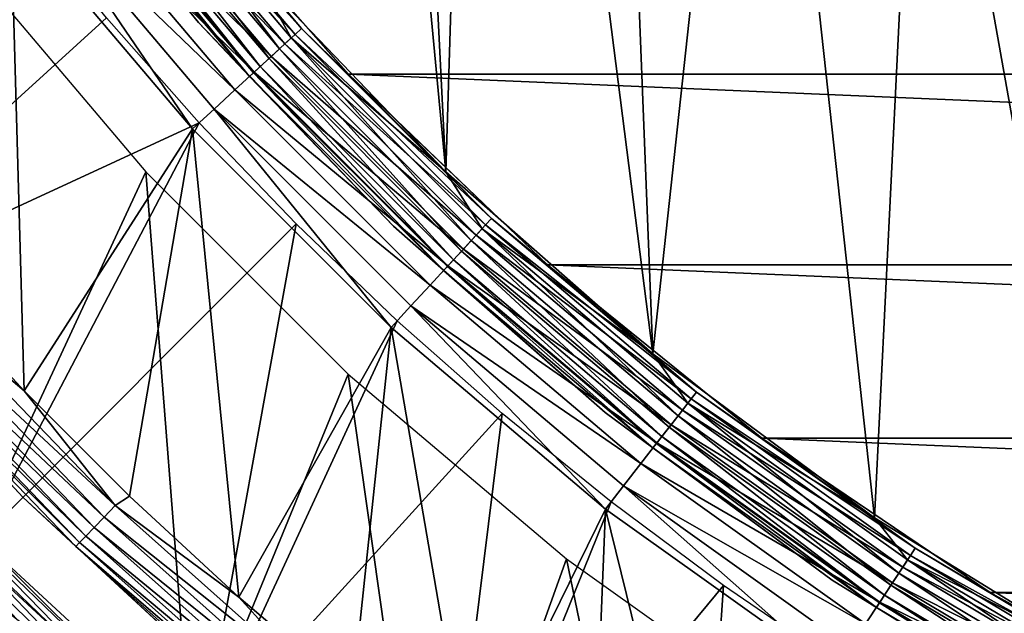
# Model space of a CAD drawing. Header units: millimetres. Extents: x -43.6 to 43.6, y -43.6 to 43.6.
# Tile 60 of 256: x -17.7 to -11.2, y -18.4 to -14.5. Entities that reach past the tile are written whole.
import ezdxf

# ---------------------------------------------------------------- set-up
doc = ezdxf.new("R2010")
doc.units = ezdxf.units.MM
doc.header["$LTSCALE"] = 52.148148
for name, color, linetype in [('1', 7, 'CONTINUOUS'), ('104', 7, 'CONTINUOUS'), ('105', 7, 'CONTINUOUS'), ('11', 7, 'CONTINUOUS'), ('12', 7, 'CONTINUOUS'), ('126', 7, 'CONTINUOUS'), ('127', 7, 'CONTINUOUS'), ('129', 7, 'CONTINUOUS'), ('13', 7, 'CONTINUOUS'), ('131', 7, 'CONTINUOUS'), ('132', 7, 'CONTINUOUS'), ('135', 7, 'CONTINUOUS'), ('136', 7, 'CONTINUOUS'), ('14', 7, 'CONTINUOUS'), ('140', 7, 'CONTINUOUS'), ('143', 7, 'CONTINUOUS'), ('145', 7, 'CONTINUOUS'), ('16', 7, 'CONTINUOUS'), ('18', 7, 'CONTINUOUS'), ('2', 7, 'CONTINUOUS'), ('20', 7, 'CONTINUOUS'), ('22', 7, 'CONTINUOUS'), ('24', 7, 'CONTINUOUS'), ('25', 7, 'CONTINUOUS'), ('27', 7, 'CONTINUOUS'), ('29', 7, 'CONTINUOUS'), ('4', 7, 'CONTINUOUS'), ('6', 7, 'CONTINUOUS')]:
    doc.layers.add(name, color=color, linetype=linetype)

msp = doc.modelspace()

# ---------------------------------------------------------------- linework, layer by layer
at = {"layer": '1', "color": 183, "linetype": 'Continuous', "true_color": 0x8c69cc}
for points in [[(-16.8623, -15.5225, -9.4785), (-18.031, -18.0315, -9.4785), (-18.0866, -14.0769, -9.4785), (-16.8623, -15.5225, -9.4785)], [(-16.5607, -19.3905, -9.4785), (-18.031, -18.0315, -9.4785), (-16.8623, -15.5225, -9.4785), (-16.5607, -19.3905, -9.4785)], [(-15.5229, -16.862, -9.4785), (-16.5607, -19.3905, -9.4785), (-16.8623, -15.5225, -9.4785), (-15.5229, -16.862, -9.4785)], [(-14.9882, -20.6301, -9.4785), (-16.5607, -19.3905, -9.4785), (-15.5229, -16.862, -9.4785), (-14.9882, -20.6301, -9.4785)], [(-14.0774, -18.0862, -9.4785), (-14.9882, -20.6301, -9.4785), (-15.5229, -16.862, -9.4785), (-14.0774, -18.0862, -9.4785)], [(-13.3234, -21.7425, -9.4785), (-14.9882, -20.6301, -9.4785), (-14.0774, -18.0862, -9.4785), (-13.3234, -21.7425, -9.4785)], [(-12.5357, -19.187, -9.4785), (-13.3234, -21.7425, -9.4785), (-14.0774, -18.0862, -9.4785), (-12.5357, -19.187, -9.4785)]]:
    msp.add_3dface(points, dxfattribs=at)
at = {"layer": '104', "linetype": 'Continuous'}
for points in [[(-18.6808, -17.961, -12.9319), (-17.3356, -19.2626, -12.9319), (-18.7081, -17.9962, -13.059), (-18.6808, -17.961, -12.9319)], [(-18.3226, -18.3055, -12.8), (-17.6041, -18.9975, -12.8), (-18.6808, -17.961, -12.9319), (-18.3226, -18.3055, -12.8)], [(-18.6808, -17.961, -12.9319), (-17.6041, -18.9975, -12.8), (-17.3356, -19.2626, -12.9319), (-18.6808, -17.961, -12.9319)], [(-18.7524, -18.053, -13.173), (-17.3978, -19.3619, -13.173), (-18.8115, -18.1285, -13.2683), (-18.7524, -18.053, -13.173)], [(-18.7081, -17.9962, -13.059), (-17.3593, -19.3006, -13.059), (-18.7524, -18.053, -13.173), (-18.7081, -17.9962, -13.059)], [(-18.7524, -18.053, -13.173), (-17.3593, -19.3006, -13.059), (-17.3978, -19.3619, -13.173), (-18.7524, -18.053, -13.173)], [(-18.7081, -17.9962, -13.059), (-17.3356, -19.2626, -12.9319), (-17.3593, -19.3006, -13.059), (-18.7081, -17.9962, -13.059)], [(-18.8115, -18.1285, -13.2683), (-17.449, -19.4434, -13.2683), (-18.8822, -18.219, -13.3401), (-18.8115, -18.1285, -13.2683)], [(-18.8115, -18.1285, -13.2683), (-17.3978, -19.3619, -13.173), (-17.449, -19.4434, -13.2683), (-18.8115, -18.1285, -13.2683)], [(-18.8822, -18.219, -13.3401), (-17.5105, -19.541, -13.3401), (-18.961, -18.32, -13.3847), (-18.8822, -18.219, -13.3401)], [(-18.8822, -18.219, -13.3401), (-17.449, -19.4434, -13.2683), (-17.5105, -19.541, -13.3401), (-18.8822, -18.219, -13.3401)], [(-18.961, -18.32, -13.3847), (-17.579, -19.65, -13.3847), (-19.044, -18.4264, -13.4), (-18.961, -18.32, -13.3847)], [(-18.961, -18.32, -13.3847), (-17.5105, -19.541, -13.3401), (-17.579, -19.65, -13.3847), (-18.961, -18.32, -13.3847)], [(-19.044, -18.4264, -13.4), (-17.651, -19.7649, -13.4), (-19.1269, -18.5329, -13.3851), (-19.044, -18.4264, -13.4)], [(-19.044, -18.4264, -13.4), (-17.579, -19.65, -13.3847), (-17.651, -19.7649, -13.4), (-19.044, -18.4264, -13.4)]]:
    msp.add_3dface(points, dxfattribs=at)
at = {"layer": '105', "linetype": 'Continuous'}
for points in [[(-18.681, -17.9613, -12.6665), (-18.7086, -17.9968, -12.5395), (-17.3357, -19.263, -12.6665), (-18.681, -17.9613, -12.6665)], [(-18.3226, -18.3055, -12.8), (-18.681, -17.9613, -12.6665), (-17.3357, -19.263, -12.6665), (-18.3226, -18.3055, -12.8)], [(-18.7531, -18.0538, -12.4257), (-18.8123, -18.1295, -12.3306), (-17.3983, -19.3627, -12.4257), (-18.7531, -18.0538, -12.4257)], [(-18.7086, -17.9968, -12.5395), (-18.7531, -18.0538, -12.4257), (-17.3596, -19.3012, -12.5395), (-18.7086, -17.9968, -12.5395)], [(-18.7531, -18.0538, -12.4257), (-17.3983, -19.3627, -12.4257), (-17.3596, -19.3012, -12.5395), (-18.7531, -18.0538, -12.4257)], [(-18.7086, -17.9968, -12.5395), (-17.3596, -19.3012, -12.5395), (-17.3357, -19.263, -12.6665), (-18.7086, -17.9968, -12.5395)], [(-18.8123, -18.1295, -12.3306), (-18.8831, -18.2202, -12.2592), (-17.4497, -19.4444, -12.3306), (-18.8123, -18.1295, -12.3306)], [(-18.8123, -18.1295, -12.3306), (-17.4497, -19.4444, -12.3306), (-17.3983, -19.3627, -12.4257), (-18.8123, -18.1295, -12.3306)], [(-18.8831, -18.2202, -12.2592), (-18.962, -18.3213, -12.2149), (-17.5113, -19.5423, -12.2592), (-18.8831, -18.2202, -12.2592)], [(-18.8831, -18.2202, -12.2592), (-17.5113, -19.5423, -12.2592), (-17.4497, -19.4444, -12.3306), (-18.8831, -18.2202, -12.2592)], [(-17.6041, -18.9975, -12.8), (-18.3226, -18.3055, -12.8), (-17.3357, -19.263, -12.6665), (-17.6041, -18.9975, -12.8)], [(-18.962, -18.3213, -12.2149), (-19.045, -18.4277, -12.2), (-17.5798, -19.6514, -12.2149), (-18.962, -18.3213, -12.2149)], [(-18.962, -18.3213, -12.2149), (-17.5798, -19.6514, -12.2149), (-17.5113, -19.5423, -12.2592), (-18.962, -18.3213, -12.2149)], [(-19.045, -18.4277, -12.2), (-19.1279, -18.5342, -12.2153), (-17.6519, -19.7663, -12.2), (-19.045, -18.4277, -12.2)], [(-19.045, -18.4277, -12.2), (-17.6519, -19.7663, -12.2), (-17.5798, -19.6514, -12.2149), (-19.045, -18.4277, -12.2)]]:
    msp.add_3dface(points, dxfattribs=at)
at = {"layer": '11', "color": 183, "linetype": 'Continuous', "true_color": 0x8c69cc}
msp.add_3dface([(-18.9604, -18.2475, -19.9427), (-17.5079, -19.6454, -19.9427), (-17.9104, -19.3029, -20.0572), (-18.9604, -18.2475, -19.9427)], dxfattribs=at)
at = {"layer": '12', "color": 183, "linetype": 'Continuous', "true_color": 0x8c69cc}
for points in [[(-17.4171, -19.5431, -11.8785), (-18.9859, -18.2718, -11.8785), (-18.862, -18.1525, -11.8785), (-17.4171, -19.5431, -11.8785)], [(-17.5315, -19.6715, -11.8785), (-18.9859, -18.2718, -11.8785), (-17.4171, -19.5431, -11.8785), (-17.5315, -19.6715, -11.8785)]]:
    msp.add_3dface(points, dxfattribs=at)
at = {"layer": '126', "color": 96, "linetype": 'Continuous', "true_color": 0x008000}
for points in [[(-15.5221, -14.8767, -12.8785), (-16.7278, -13.5067, -12.8785), (-15.5221, -14.8767, -26.7285), (-15.5221, -14.8767, -12.8785)], [(-15.5221, -14.8767, -26.7285), (-16.7278, -13.5067, -12.8785), (-16.7278, -13.5067, -26.7285), (-15.5221, -14.8767, -26.7285)], [(-14.2045, -16.1395, -12.8785), (-15.5221, -14.8767, -12.8785), (-14.2045, -16.1395, -26.7285), (-14.2045, -16.1395, -12.8785)], [(-14.2045, -16.1395, -26.7285), (-15.5221, -14.8767, -12.8785), (-15.5221, -14.8767, -26.7285), (-14.2045, -16.1395, -26.7285)], [(-12.7846, -17.2859, -12.8785), (-14.2045, -16.1395, -12.8785), (-12.7846, -17.2859, -26.7285), (-12.7846, -17.2859, -12.8785)], [(-12.7846, -17.2859, -26.7285), (-14.2045, -16.1395, -12.8785), (-14.2045, -16.1395, -26.7285), (-12.7846, -17.2859, -26.7285)], [(-11.2726, -18.3079, -12.8785), (-12.7846, -17.2859, -12.8785), (-11.2726, -18.3079, -26.7285), (-11.2726, -18.3079, -12.8785)], [(-11.2726, -18.3079, -26.7285), (-12.7846, -17.2859, -12.8785), (-12.7846, -17.2859, -26.7285), (-11.2726, -18.3079, -26.7285)], [(-9.6794, -19.1979, -12.8785), (-11.2726, -18.3079, -12.8785), (-9.6794, -19.1979, -26.7285), (-9.6794, -19.1979, -12.8785)], [(-9.6794, -19.1979, -26.7285), (-11.2726, -18.3079, -12.8785), (-11.2726, -18.3079, -26.7285), (-9.6794, -19.1979, -26.7285)]]:
    msp.add_3dface(points, dxfattribs=at)
at = {"layer": '127', "color": 96, "linetype": 'Continuous', "true_color": 0x008000}
for points in [[(-18.3383, -16.2467, -11.8785), (-17.7559, -13.8195, -11.8785), (-17.6693, -16.9719, -11.8785), (-18.3383, -16.2467, -11.8785)], [(-17.7559, -13.8195, -11.8785), (-16.554, -15.2386, -11.8785), (-17.6693, -16.9719, -11.8785), (-17.7559, -13.8195, -11.8785)], [(-17.6693, -16.9719, -11.8785), (-16.554, -15.2386, -11.8785), (-16.9715, -17.6696, -11.8785), (-17.6693, -16.9719, -11.8785)], [(-16.9715, -17.6696, -11.8785), (-16.554, -15.2386, -11.8785), (-16.2462, -18.3388, -11.8785), (-16.9715, -17.6696, -11.8785)], [(-16.554, -15.2386, -11.8785), (-15.239, -16.5536, -11.8785), (-16.2462, -18.3388, -11.8785), (-16.554, -15.2386, -11.8785)], [(-16.2462, -18.3388, -11.8785), (-15.239, -16.5536, -11.8785), (-15.4946, -18.9781, -11.8785), (-16.2462, -18.3388, -11.8785)], [(-15.4946, -18.9781, -11.8785), (-15.239, -16.5536, -11.8785), (-14.7179, -19.5866, -11.8785), (-15.4946, -18.9781, -11.8785)], [(-15.239, -16.5536, -11.8785), (-13.82, -17.7555, -11.8785), (-14.7179, -19.5866, -11.8785), (-15.239, -16.5536, -11.8785)], [(-14.7179, -19.5866, -11.8785), (-13.82, -17.7555, -11.8785), (-13.9173, -20.1633, -11.8785), (-14.7179, -19.5866, -11.8785)], [(-13.9173, -20.1633, -11.8785), (-13.82, -17.7555, -11.8785), (-13.0941, -20.7074, -11.8785), (-13.9173, -20.1633, -11.8785)], [(-13.82, -17.7555, -11.8785), (-12.3065, -18.8361, -11.8785), (-13.0941, -20.7074, -11.8785), (-13.82, -17.7555, -11.8785)]]:
    msp.add_3dface(points, dxfattribs=at)
at = {"layer": '129', "color": 96, "linetype": 'Continuous', "true_color": 0x008000}
for points in [[(-17.6777, -17.6777, -9.4785), (-19.0101, -16.2362, -9.4785), (-17.6777, -17.6777, -11.3785), (-17.6777, -17.6777, -9.4785)], [(-17.6777, -17.6777, -11.3785), (-19.0101, -16.2362, -9.4785), (-19.0101, -16.2362, -11.3785), (-17.6777, -17.6777, -11.3785)], [(-16.2362, -19.0101, -9.4785), (-17.6777, -17.6777, -9.4785), (-16.2362, -19.0101, -11.3785), (-16.2362, -19.0101, -9.4785)], [(-16.2362, -19.0101, -11.3785), (-17.6777, -17.6777, -9.4785), (-17.6777, -17.6777, -11.3785), (-16.2362, -19.0101, -11.3785)]]:
    msp.add_3dface(points, dxfattribs=at)
at = {"layer": '13', "color": 183, "linetype": 'Continuous', "true_color": 0x8c69cc}
for points in [[(-17.6311, -19.7837, -13.5285), (-19.0938, -18.376, -13.5285), (-17.6311, -19.7837, -12.0285), (-17.6311, -19.7837, -13.5285)], [(-17.6311, -19.7837, -12.0285), (-19.0938, -18.376, -13.5285), (-19.0938, -18.376, -12.0285), (-17.6311, -19.7837, -12.0285)]]:
    msp.add_3dface(points, dxfattribs=at)
at = {"layer": '131', "color": 96, "linetype": 'Continuous', "true_color": 0x008000}
for points in [[(-16.9817, -13.2174, -12.6834), (-15.8322, -14.5746, -12.6834), (-17.0267, -13.2524, -12.4957), (-16.9817, -13.2174, -12.6834)], [(-16.9817, -13.2174, -12.6834), (-16.7278, -13.5067, -12.8785), (-15.8322, -14.5746, -12.6834), (-16.9817, -13.2174, -12.6834)], [(-17.0267, -13.2524, -12.4957), (-15.8741, -14.6132, -12.4957), (-17.0997, -13.3092, -12.3226), (-17.0267, -13.2524, -12.4957)], [(-17.0267, -13.2524, -12.4957), (-15.8322, -14.5746, -12.6834), (-15.8741, -14.6132, -12.4957), (-17.0267, -13.2524, -12.4957)], [(-17.0997, -13.3092, -12.3226), (-15.9422, -14.6758, -12.3226), (-17.198, -13.3857, -12.171), (-17.0997, -13.3092, -12.3226)], [(-17.0997, -13.3092, -12.3226), (-15.8741, -14.6132, -12.4957), (-15.9422, -14.6758, -12.3226), (-17.0997, -13.3092, -12.3226)], [(-17.198, -13.3857, -12.171), (-16.0339, -14.7602, -12.171), (-17.3178, -13.4789, -12.0466), (-17.198, -13.3857, -12.171)], [(-17.198, -13.3857, -12.171), (-15.9422, -14.6758, -12.3226), (-16.0339, -14.7602, -12.171), (-17.198, -13.3857, -12.171)], [(-17.3178, -13.4789, -12.0466), (-16.1455, -14.863, -12.0466), (-17.4544, -13.5853, -11.9543), (-17.3178, -13.4789, -12.0466)], [(-17.3178, -13.4789, -12.0466), (-16.0339, -14.7602, -12.171), (-16.1455, -14.863, -12.0466), (-17.3178, -13.4789, -12.0466)], [(-16.7278, -13.5067, -12.8785), (-15.5221, -14.8767, -12.8785), (-15.8322, -14.5746, -12.6834), (-16.7278, -13.5067, -12.8785)], [(-17.4544, -13.5853, -11.9543), (-16.2729, -14.9803, -11.9543), (-17.6026, -13.7007, -11.8975), (-17.4544, -13.5853, -11.9543)], [(-17.4544, -13.5853, -11.9543), (-16.1455, -14.863, -12.0466), (-16.2729, -14.9803, -11.9543), (-17.4544, -13.5853, -11.9543)], [(-16.554, -15.2386, -11.8785), (-17.7559, -13.8195, -11.8785), (-17.6026, -13.7007, -11.8975), (-16.554, -15.2386, -11.8785)], [(-16.554, -15.2386, -11.8785), (-17.6026, -13.7007, -11.8975), (-16.4111, -15.1075, -11.8975), (-16.554, -15.2386, -11.8785)], [(-17.6026, -13.7007, -11.8975), (-16.2729, -14.9803, -11.9543), (-16.4111, -15.1075, -11.8975), (-17.6026, -13.7007, -11.8975)], [(-15.8322, -14.5746, -12.6834), (-14.5746, -15.8322, -12.6834), (-15.8741, -14.6132, -12.4957), (-15.8322, -14.5746, -12.6834)], [(-15.8322, -14.5746, -12.6834), (-15.5221, -14.8767, -12.8785), (-14.5746, -15.8322, -12.6834), (-15.8322, -14.5746, -12.6834)], [(-15.8741, -14.6132, -12.4957), (-14.6132, -15.8741, -12.4957), (-15.9422, -14.6758, -12.3226), (-15.8741, -14.6132, -12.4957)], [(-15.8741, -14.6132, -12.4957), (-14.5746, -15.8322, -12.6834), (-14.6132, -15.8741, -12.4957), (-15.8741, -14.6132, -12.4957)], [(-15.9422, -14.6758, -12.3226), (-14.6758, -15.9422, -12.3226), (-16.0339, -14.7602, -12.171), (-15.9422, -14.6758, -12.3226)], [(-15.9422, -14.6758, -12.3226), (-14.6132, -15.8741, -12.4957), (-14.6758, -15.9422, -12.3226), (-15.9422, -14.6758, -12.3226)], [(-16.0339, -14.7602, -12.171), (-14.7602, -16.0339, -12.171), (-16.1455, -14.863, -12.0466), (-16.0339, -14.7602, -12.171)], [(-16.0339, -14.7602, -12.171), (-14.6758, -15.9422, -12.3226), (-14.7602, -16.0339, -12.171), (-16.0339, -14.7602, -12.171)], [(-16.1455, -14.863, -12.0466), (-14.863, -16.1455, -12.0466), (-16.2729, -14.9803, -11.9543), (-16.1455, -14.863, -12.0466)], [(-16.1455, -14.863, -12.0466), (-14.7602, -16.0339, -12.171), (-14.863, -16.1455, -12.0466), (-16.1455, -14.863, -12.0466)], [(-15.5221, -14.8767, -12.8785), (-14.2045, -16.1395, -12.8785), (-14.5746, -15.8322, -12.6834), (-15.5221, -14.8767, -12.8785)], [(-16.2729, -14.9803, -11.9543), (-14.9803, -16.2729, -11.9543), (-16.4111, -15.1075, -11.8975), (-16.2729, -14.9803, -11.9543)], [(-16.2729, -14.9803, -11.9543), (-14.863, -16.1455, -12.0466), (-14.9803, -16.2729, -11.9543), (-16.2729, -14.9803, -11.9543)], [(-15.239, -16.5536, -11.8785), (-16.554, -15.2386, -11.8785), (-16.4111, -15.1075, -11.8975), (-15.239, -16.5536, -11.8785)], [(-15.239, -16.5536, -11.8785), (-16.4111, -15.1075, -11.8975), (-15.1075, -16.4111, -11.8975), (-15.239, -16.5536, -11.8785)], [(-16.4111, -15.1075, -11.8975), (-14.9803, -16.2729, -11.9543), (-15.1075, -16.4111, -11.8975), (-16.4111, -15.1075, -11.8975)], [(-14.5746, -15.8322, -12.6834), (-13.2174, -16.9817, -12.6834), (-14.6132, -15.8741, -12.4957), (-14.5746, -15.8322, -12.6834)], [(-14.5746, -15.8322, -12.6834), (-14.2045, -16.1395, -12.8785), (-13.2174, -16.9817, -12.6834), (-14.5746, -15.8322, -12.6834)], [(-14.6132, -15.8741, -12.4957), (-13.2524, -17.0267, -12.4957), (-14.6758, -15.9422, -12.3226), (-14.6132, -15.8741, -12.4957)], [(-14.6132, -15.8741, -12.4957), (-13.2174, -16.9817, -12.6834), (-13.2524, -17.0267, -12.4957), (-14.6132, -15.8741, -12.4957)], [(-14.6758, -15.9422, -12.3226), (-13.3092, -17.0997, -12.3226), (-14.7602, -16.0339, -12.171), (-14.6758, -15.9422, -12.3226)], [(-14.6758, -15.9422, -12.3226), (-13.2524, -17.0267, -12.4957), (-13.3092, -17.0997, -12.3226), (-14.6758, -15.9422, -12.3226)], [(-14.7602, -16.0339, -12.171), (-13.3857, -17.198, -12.171), (-14.863, -16.1455, -12.0466), (-14.7602, -16.0339, -12.171)], [(-14.7602, -16.0339, -12.171), (-13.3092, -17.0997, -12.3226), (-13.3857, -17.198, -12.171), (-14.7602, -16.0339, -12.171)], [(-14.863, -16.1455, -12.0466), (-13.4789, -17.3178, -12.0466), (-14.9803, -16.2729, -11.9543), (-14.863, -16.1455, -12.0466)], [(-14.863, -16.1455, -12.0466), (-13.3857, -17.198, -12.171), (-13.4789, -17.3178, -12.0466), (-14.863, -16.1455, -12.0466)], [(-14.2045, -16.1395, -12.8785), (-12.7846, -17.2859, -12.8785), (-13.2174, -16.9817, -12.6834), (-14.2045, -16.1395, -12.8785)], [(-14.9803, -16.2729, -11.9543), (-13.5853, -17.4544, -11.9543), (-15.1075, -16.4111, -11.8975), (-14.9803, -16.2729, -11.9543)], [(-14.9803, -16.2729, -11.9543), (-13.4789, -17.3178, -12.0466), (-13.5853, -17.4544, -11.9543), (-14.9803, -16.2729, -11.9543)], [(-13.82, -17.7555, -11.8785), (-15.239, -16.5536, -11.8785), (-15.1075, -16.4111, -11.8975), (-13.82, -17.7555, -11.8785)], [(-13.82, -17.7555, -11.8785), (-15.1075, -16.4111, -11.8975), (-13.7007, -17.6026, -11.8975), (-13.82, -17.7555, -11.8785)], [(-15.1075, -16.4111, -11.8975), (-13.5853, -17.4544, -11.9543), (-13.7007, -17.6026, -11.8975), (-15.1075, -16.4111, -11.8975)], [(-13.2174, -16.9817, -12.6834), (-11.7699, -18.0152, -12.6834), (-13.2524, -17.0267, -12.4957), (-13.2174, -16.9817, -12.6834)], [(-13.2174, -16.9817, -12.6834), (-12.7846, -17.2859, -12.8785), (-11.7699, -18.0152, -12.6834), (-13.2174, -16.9817, -12.6834)], [(-13.2524, -17.0267, -12.4957), (-11.8011, -18.0629, -12.4957), (-13.3092, -17.0997, -12.3226), (-13.2524, -17.0267, -12.4957)], [(-13.2524, -17.0267, -12.4957), (-11.7699, -18.0152, -12.6834), (-11.8011, -18.0629, -12.4957), (-13.2524, -17.0267, -12.4957)], [(-13.3092, -17.0997, -12.3226), (-11.8517, -18.1403, -12.3226), (-13.3857, -17.198, -12.171), (-13.3092, -17.0997, -12.3226)], [(-13.3092, -17.0997, -12.3226), (-11.8011, -18.0629, -12.4957), (-11.8517, -18.1403, -12.3226), (-13.3092, -17.0997, -12.3226)], [(-13.3857, -17.198, -12.171), (-11.9198, -18.2446, -12.171), (-13.4789, -17.3178, -12.0466), (-13.3857, -17.198, -12.171)], [(-13.3857, -17.198, -12.171), (-11.8517, -18.1403, -12.3226), (-11.9198, -18.2446, -12.171), (-13.3857, -17.198, -12.171)], [(-13.4789, -17.3178, -12.0466), (-12.0028, -18.3717, -12.0466), (-13.5853, -17.4544, -11.9543), (-13.4789, -17.3178, -12.0466)], [(-13.4789, -17.3178, -12.0466), (-11.9198, -18.2446, -12.171), (-12.0028, -18.3717, -12.0466), (-13.4789, -17.3178, -12.0466)], [(-12.7846, -17.2859, -12.8785), (-11.2726, -18.3079, -12.8785), (-11.7699, -18.0152, -12.6834), (-12.7846, -17.2859, -12.8785)], [(-13.5853, -17.4544, -11.9543), (-12.0975, -18.5166, -11.9543), (-13.7007, -17.6026, -11.8975), (-13.5853, -17.4544, -11.9543)], [(-13.5853, -17.4544, -11.9543), (-12.0028, -18.3717, -12.0466), (-12.0975, -18.5166, -11.9543), (-13.5853, -17.4544, -11.9543)], [(-12.3065, -18.8361, -11.8785), (-13.82, -17.7555, -11.8785), (-13.7007, -17.6026, -11.8975), (-12.3065, -18.8361, -11.8785)], [(-12.3065, -18.8361, -11.8785), (-13.7007, -17.6026, -11.8975), (-12.2003, -18.6739, -11.8975), (-12.3065, -18.8361, -11.8785)], [(-13.7007, -17.6026, -11.8975), (-12.0975, -18.5166, -11.9543), (-12.2003, -18.6739, -11.8975), (-13.7007, -17.6026, -11.8975)], [(-11.7699, -18.0152, -12.6834), (-10.242, -18.9256, -12.6834), (-11.8011, -18.0629, -12.4957), (-11.7699, -18.0152, -12.6834)], [(-11.7699, -18.0152, -12.6834), (-11.2726, -18.3079, -12.8785), (-10.242, -18.9256, -12.6834), (-11.7699, -18.0152, -12.6834)], [(-11.8011, -18.0629, -12.4957), (-10.2691, -18.9757, -12.4957), (-11.8517, -18.1403, -12.3226), (-11.8011, -18.0629, -12.4957)], [(-11.8011, -18.0629, -12.4957), (-10.242, -18.9256, -12.6834), (-10.2691, -18.9757, -12.4957), (-11.8011, -18.0629, -12.4957)], [(-11.8517, -18.1403, -12.3226), (-10.3132, -19.0571, -12.3226), (-11.9198, -18.2446, -12.171), (-11.8517, -18.1403, -12.3226)], [(-11.8517, -18.1403, -12.3226), (-10.2691, -18.9757, -12.4957), (-10.3132, -19.0571, -12.3226), (-11.8517, -18.1403, -12.3226)], [(-11.9198, -18.2446, -12.171), (-10.3725, -19.1666, -12.171), (-12.0028, -18.3717, -12.0466), (-11.9198, -18.2446, -12.171)], [(-11.9198, -18.2446, -12.171), (-10.3132, -19.0571, -12.3226), (-10.3725, -19.1666, -12.171), (-11.9198, -18.2446, -12.171)], [(-11.2726, -18.3079, -12.8785), (-9.6794, -19.1979, -12.8785), (-10.242, -18.9256, -12.6834), (-11.2726, -18.3079, -12.8785)], [(-12.0028, -18.3717, -12.0466), (-10.4447, -19.3001, -12.0466), (-12.0975, -18.5166, -11.9543), (-12.0028, -18.3717, -12.0466)], [(-12.0028, -18.3717, -12.0466), (-10.3725, -19.1666, -12.171), (-10.4447, -19.3001, -12.0466), (-12.0028, -18.3717, -12.0466)]]:
    msp.add_3dface(points, dxfattribs=at)
at = {"layer": '132', "color": 96, "linetype": 'Continuous', "true_color": 0x008000}
for points in [[(-17.6777, -17.6777, -11.3785), (-19.0101, -16.2362, -11.3785), (-18.6546, -16.6249, -11.4892), (-17.6777, -17.6777, -11.3785)], [(-18.3383, -16.2467, -11.8785), (-17.6693, -16.9719, -11.8785), (-18.3736, -16.3745, -11.866), (-18.3383, -16.2467, -11.8785)], [(-17.0662, -17.7329, -11.866), (-18.4526, -16.4449, -11.829), (-18.3736, -16.3745, -11.866), (-17.0662, -17.7329, -11.866)], [(-17.6693, -16.9719, -11.8785), (-17.0662, -17.7329, -11.866), (-18.3736, -16.3745, -11.866), (-17.6693, -16.9719, -11.8785)], [(-17.1396, -17.8092, -11.829), (-18.5234, -16.508, -11.7693), (-18.4526, -16.4449, -11.829), (-17.1396, -17.8092, -11.829)], [(-17.1396, -17.8092, -11.829), (-18.4526, -16.4449, -11.829), (-17.0662, -17.7329, -11.866), (-17.1396, -17.8092, -11.829)], [(-17.2054, -17.8775, -11.7693), (-18.5825, -16.5607, -11.69), (-18.5234, -16.508, -11.7693), (-17.2054, -17.8775, -11.7693)], [(-17.2054, -17.8775, -11.7693), (-18.5234, -16.508, -11.7693), (-17.1396, -17.8092, -11.829), (-17.2054, -17.8775, -11.7693)], [(-17.3016, -17.9775, -11.5951), (-18.6546, -16.6249, -11.4892), (-18.627, -16.6003, -11.5951), (-17.3016, -17.9775, -11.5951)], [(-17.2603, -17.9346, -11.69), (-18.627, -16.6003, -11.5951), (-18.5825, -16.5607, -11.69), (-17.2603, -17.9346, -11.69)], [(-17.3016, -17.9775, -11.5951), (-18.627, -16.6003, -11.5951), (-17.2603, -17.9346, -11.69), (-17.3016, -17.9775, -11.5951)], [(-17.2603, -17.9346, -11.69), (-18.5825, -16.5607, -11.69), (-17.2054, -17.8775, -11.7693), (-17.2603, -17.9346, -11.69)], [(-17.3272, -18.0041, -11.4892), (-17.6777, -17.6777, -11.3785), (-18.6546, -16.6249, -11.4892), (-17.3272, -18.0041, -11.4892)], [(-17.3272, -18.0041, -11.4892), (-18.6546, -16.6249, -11.4892), (-17.3016, -17.9775, -11.5951), (-17.3272, -18.0041, -11.4892)], [(-17.6693, -16.9719, -11.8785), (-16.9715, -17.6696, -11.8785), (-17.0662, -17.7329, -11.866), (-17.6693, -16.9719, -11.8785)], [(-16.2362, -19.0101, -11.3785), (-17.6777, -17.6777, -11.3785), (-17.3272, -18.0041, -11.4892), (-16.2362, -19.0101, -11.3785)], [(-16.9715, -17.6696, -11.8785), (-16.2462, -18.3388, -11.8785), (-17.0662, -17.7329, -11.866), (-16.9715, -17.6696, -11.8785)], [(-15.6587, -18.9873, -11.866), (-17.1396, -17.8092, -11.829), (-17.0662, -17.7329, -11.866), (-15.6587, -18.9873, -11.866)], [(-16.2462, -18.3388, -11.8785), (-15.6587, -18.9873, -11.866), (-17.0662, -17.7329, -11.866), (-16.2462, -18.3388, -11.8785)], [(-15.726, -19.0689, -11.829), (-17.2054, -17.8775, -11.7693), (-17.1396, -17.8092, -11.829), (-15.726, -19.0689, -11.829)], [(-15.726, -19.0689, -11.829), (-17.1396, -17.8092, -11.829), (-15.6587, -18.9873, -11.866), (-15.726, -19.0689, -11.829)], [(-15.7864, -19.1421, -11.7693), (-17.2603, -17.9346, -11.69), (-17.2054, -17.8775, -11.7693), (-15.7864, -19.1421, -11.7693)], [(-15.7864, -19.1421, -11.7693), (-17.2054, -17.8775, -11.7693), (-15.726, -19.0689, -11.829), (-15.7864, -19.1421, -11.7693)], [(-15.8747, -19.2492, -11.5951), (-17.3272, -18.0041, -11.4892), (-17.3016, -17.9775, -11.5951), (-15.8747, -19.2492, -11.5951)], [(-15.8368, -19.2032, -11.69), (-17.3016, -17.9775, -11.5951), (-17.2603, -17.9346, -11.69), (-15.8368, -19.2032, -11.69)], [(-15.8747, -19.2492, -11.5951), (-17.3016, -17.9775, -11.5951), (-15.8368, -19.2032, -11.69), (-15.8747, -19.2492, -11.5951)], [(-15.8368, -19.2032, -11.69), (-17.2603, -17.9346, -11.69), (-15.7864, -19.1421, -11.7693), (-15.8368, -19.2032, -11.69)], [(-15.8982, -19.2777, -11.4892), (-16.2362, -19.0101, -11.3785), (-17.3272, -18.0041, -11.4892), (-15.8982, -19.2777, -11.4892)], [(-15.8982, -19.2777, -11.4892), (-17.3272, -18.0041, -11.4892), (-15.8747, -19.2492, -11.5951), (-15.8982, -19.2777, -11.4892)], [(-16.2462, -18.3388, -11.8785), (-15.4946, -18.9781, -11.8785), (-15.6587, -18.9873, -11.866), (-16.2462, -18.3388, -11.8785)]]:
    msp.add_3dface(points, dxfattribs=at)
at = {"layer": '135', "color": 96, "linetype": 'Continuous', "true_color": 0x008000}
for points in [[(-16.1393, -14.2047, -7.4785), (-14.8764, -15.5223, -7.4785), (-15.8852, -4.8187, -7.4785), (-16.1393, -14.2047, -7.4785)], [(-15.8852, -4.8187, -7.4785), (-14.8764, -15.5223, -7.4785), (-15.3364, -6.3525, -7.4785), (-15.8852, -4.8187, -7.4785)], [(-15.3364, -6.3525, -7.4785), (-14.8764, -15.5223, -7.4785), (-14.6399, -7.8252, -7.4785), (-15.3364, -6.3525, -7.4785)], [(-14.8764, -15.5223, -7.4785), (-13.5065, -16.728, -7.4785), (-14.6399, -7.8252, -7.4785), (-14.8764, -15.5223, -7.4785)], [(-14.6399, -7.8252, -7.4785), (-13.5065, -16.728, -7.4785), (-13.8024, -9.2225, -7.4785), (-14.6399, -7.8252, -7.4785)], [(-13.8024, -9.2225, -7.4785), (-13.5065, -16.728, -7.4785), (-12.832, -10.5309, -7.4785), (-13.8024, -9.2225, -7.4785)], [(-13.5065, -16.728, -7.4785), (-12.0391, -17.8132, -7.4785), (-12.832, -10.5309, -7.4785), (-13.5065, -16.728, -7.4785)], [(-12.832, -10.5309, -7.4785), (-12.0391, -17.8132, -7.4785), (-11.738, -11.738, -7.4785), (-12.832, -10.5309, -7.4785)], [(-12.0391, -17.8132, -7.4785), (-10.4851, -18.77, -7.4785), (-11.738, -11.738, -7.4785), (-12.0391, -17.8132, -7.4785)], [(-11.738, -11.738, -7.4785), (-10.4851, -18.77, -7.4785), (-10.5309, -12.832, -7.4785), (-11.738, -11.738, -7.4785)]]:
    msp.add_3dface(points, dxfattribs=at)
at = {"layer": '136', "color": 96, "linetype": 'Continuous', "true_color": 0x008000}
for points in [[(-16.5148, -14.5348, -7.9785), (-17.6879, -13.0819, -7.9785), (-16.5148, -14.5348, -8.9785), (-16.5148, -14.5348, -7.9785)], [(-16.5148, -14.5348, -8.9785), (-17.6879, -13.0819, -7.9785), (-17.6879, -13.0819, -8.9785), (-16.5148, -14.5348, -8.9785)], [(-15.2227, -15.883, -7.9785), (-16.5148, -14.5348, -7.9785), (-15.2227, -15.883, -8.9785), (-15.2227, -15.883, -7.9785)], [(-15.2227, -15.883, -8.9785), (-16.5148, -14.5348, -7.9785), (-16.5148, -14.5348, -8.9785), (-15.2227, -15.883, -8.9785)], [(-13.8208, -17.1168, -7.9785), (-15.2227, -15.883, -7.9785), (-13.8208, -17.1168, -8.9785), (-13.8208, -17.1168, -7.9785)], [(-13.8208, -17.1168, -8.9785), (-15.2227, -15.883, -7.9785), (-15.2227, -15.883, -8.9785), (-13.8208, -17.1168, -8.9785)], [(-12.3194, -18.2272, -7.9785), (-13.8208, -17.1168, -7.9785), (-12.3194, -18.2272, -8.9785), (-12.3194, -18.2272, -7.9785)], [(-12.3194, -18.2272, -8.9785), (-13.8208, -17.1168, -7.9785), (-13.8208, -17.1168, -8.9785), (-12.3194, -18.2272, -8.9785)], [(-10.7293, -19.2063, -7.9785), (-12.3194, -18.2272, -7.9785), (-10.7293, -19.2063, -8.9785), (-10.7293, -19.2063, -7.9785)], [(-10.7293, -19.2063, -8.9785), (-12.3194, -18.2272, -7.9785), (-12.3194, -18.2272, -8.9785), (-10.7293, -19.2063, -8.9785)]]:
    msp.add_3dface(points, dxfattribs=at)
at = {"layer": '14', "color": 183, "linetype": 'Continuous', "true_color": 0x8c69cc}
for points in [[(-18.9148, -18.2034, -13.6785), (-18.9859, -18.2718, -13.6785), (-17.4659, -19.5978, -13.6785), (-18.9148, -18.2034, -13.6785)], [(-18.9859, -18.2718, -13.6785), (-17.5315, -19.6715, -13.6785), (-17.4659, -19.5978, -13.6785), (-18.9859, -18.2718, -13.6785)]]:
    msp.add_3dface(points, dxfattribs=at)
at = {"layer": '140', "color": 96, "linetype": 'Continuous', "true_color": 0x008000}
for points in [[(-17.6879, -13.0819, -7.9785), (-16.5148, -14.5348, -7.9785), (-17.3512, -13.505, -7.8673), (-17.6879, -13.0819, -7.9785)], [(-17.1374, -13.3386, -7.5278), (-15.9774, -14.7082, -7.5278), (-17.0539, -13.2736, -7.4909), (-17.1374, -13.3386, -7.5278)], [(-16.1393, -14.2047, -7.4785), (-17.0539, -13.2736, -7.4909), (-15.8995, -14.6365, -7.4909), (-16.1393, -14.2047, -7.4785)], [(-17.0539, -13.2736, -7.4909), (-15.9774, -14.7082, -7.5278), (-15.8995, -14.6365, -7.4909), (-17.0539, -13.2736, -7.4909)], [(-17.2123, -13.3969, -7.5874), (-16.0472, -14.7725, -7.5874), (-17.1374, -13.3386, -7.5278), (-17.2123, -13.3969, -7.5874)], [(-17.1374, -13.3386, -7.5278), (-16.0472, -14.7725, -7.5874), (-15.9774, -14.7082, -7.5278), (-17.1374, -13.3386, -7.5278)], [(-17.2749, -13.4456, -7.6666), (-16.1056, -14.8262, -7.6666), (-17.2123, -13.3969, -7.5874), (-17.2749, -13.4456, -7.6666)], [(-17.2123, -13.3969, -7.5874), (-16.1056, -14.8262, -7.6666), (-16.0472, -14.7725, -7.5874), (-17.2123, -13.3969, -7.5874)], [(-17.3512, -13.505, -7.8673), (-16.1767, -14.8917, -7.8673), (-17.322, -13.4822, -7.7615), (-17.3512, -13.505, -7.8673)], [(-17.322, -13.4822, -7.7615), (-16.1495, -14.8666, -7.7615), (-17.2749, -13.4456, -7.6666), (-17.322, -13.4822, -7.7615)], [(-17.322, -13.4822, -7.7615), (-16.1767, -14.8917, -7.8673), (-16.1495, -14.8666, -7.7615), (-17.322, -13.4822, -7.7615)], [(-17.2749, -13.4456, -7.6666), (-16.1495, -14.8666, -7.7615), (-16.1056, -14.8262, -7.6666), (-17.2749, -13.4456, -7.6666)], [(-17.3512, -13.505, -7.8673), (-16.5148, -14.5348, -7.9785), (-16.1767, -14.8917, -7.8673), (-17.3512, -13.505, -7.8673)], [(-14.8764, -15.5223, -7.4785), (-16.1393, -14.2047, -7.4785), (-15.8995, -14.6365, -7.4909), (-14.8764, -15.5223, -7.4785)], [(-16.5148, -14.5348, -7.9785), (-15.2227, -15.883, -7.9785), (-16.1767, -14.8917, -7.8673), (-16.5148, -14.5348, -7.9785)], [(-15.9774, -14.7082, -7.5278), (-14.7082, -15.9774, -7.5278), (-15.8995, -14.6365, -7.4909), (-15.9774, -14.7082, -7.5278)], [(-14.8764, -15.5223, -7.4785), (-15.8995, -14.6365, -7.4909), (-14.6365, -15.8995, -7.4909), (-14.8764, -15.5223, -7.4785)], [(-15.8995, -14.6365, -7.4909), (-14.7082, -15.9774, -7.5278), (-14.6365, -15.8995, -7.4909), (-15.8995, -14.6365, -7.4909)], [(-16.0472, -14.7725, -7.5874), (-14.7725, -16.0472, -7.5874), (-15.9774, -14.7082, -7.5278), (-16.0472, -14.7725, -7.5874)], [(-15.9774, -14.7082, -7.5278), (-14.7725, -16.0472, -7.5874), (-14.7082, -15.9774, -7.5278), (-15.9774, -14.7082, -7.5278)], [(-16.1056, -14.8262, -7.6666), (-14.8262, -16.1056, -7.6666), (-16.0472, -14.7725, -7.5874), (-16.1056, -14.8262, -7.6666)], [(-16.0472, -14.7725, -7.5874), (-14.8262, -16.1056, -7.6666), (-14.7725, -16.0472, -7.5874), (-16.0472, -14.7725, -7.5874)], [(-16.1495, -14.8666, -7.7615), (-14.8666, -16.1495, -7.7615), (-16.1056, -14.8262, -7.6666), (-16.1495, -14.8666, -7.7615)], [(-16.1056, -14.8262, -7.6666), (-14.8666, -16.1495, -7.7615), (-14.8262, -16.1056, -7.6666), (-16.1056, -14.8262, -7.6666)], [(-16.1767, -14.8917, -7.8673), (-14.8917, -16.1767, -7.8673), (-16.1495, -14.8666, -7.7615), (-16.1767, -14.8917, -7.8673)], [(-16.1767, -14.8917, -7.8673), (-15.2227, -15.883, -7.9785), (-14.8917, -16.1767, -7.8673), (-16.1767, -14.8917, -7.8673)], [(-16.1495, -14.8666, -7.7615), (-14.8917, -16.1767, -7.8673), (-14.8666, -16.1495, -7.7615), (-16.1495, -14.8666, -7.7615)], [(-13.5065, -16.728, -7.4785), (-14.8764, -15.5223, -7.4785), (-14.6365, -15.8995, -7.4909), (-13.5065, -16.728, -7.4785)], [(-15.2227, -15.883, -7.9785), (-13.8208, -17.1168, -7.9785), (-14.8917, -16.1767, -7.8673), (-15.2227, -15.883, -7.9785)], [(-14.7082, -15.9774, -7.5278), (-13.3386, -17.1374, -7.5278), (-14.6365, -15.8995, -7.4909), (-14.7082, -15.9774, -7.5278)], [(-13.5065, -16.728, -7.4785), (-14.6365, -15.8995, -7.4909), (-13.2736, -17.0539, -7.4909), (-13.5065, -16.728, -7.4785)], [(-14.6365, -15.8995, -7.4909), (-13.3386, -17.1374, -7.5278), (-13.2736, -17.0539, -7.4909), (-14.6365, -15.8995, -7.4909)], [(-14.7725, -16.0472, -7.5874), (-13.3969, -17.2123, -7.5874), (-14.7082, -15.9774, -7.5278), (-14.7725, -16.0472, -7.5874)], [(-14.7082, -15.9774, -7.5278), (-13.3969, -17.2123, -7.5874), (-13.3386, -17.1374, -7.5278), (-14.7082, -15.9774, -7.5278)], [(-14.8262, -16.1056, -7.6666), (-13.4456, -17.2749, -7.6666), (-14.7725, -16.0472, -7.5874), (-14.8262, -16.1056, -7.6666)], [(-14.7725, -16.0472, -7.5874), (-13.4456, -17.2749, -7.6666), (-13.3969, -17.2123, -7.5874), (-14.7725, -16.0472, -7.5874)], [(-14.8917, -16.1767, -7.8673), (-13.505, -17.3512, -7.8673), (-14.8666, -16.1495, -7.7615), (-14.8917, -16.1767, -7.8673)], [(-14.8666, -16.1495, -7.7615), (-13.4822, -17.322, -7.7615), (-14.8262, -16.1056, -7.6666), (-14.8666, -16.1495, -7.7615)], [(-14.8666, -16.1495, -7.7615), (-13.505, -17.3512, -7.8673), (-13.4822, -17.322, -7.7615), (-14.8666, -16.1495, -7.7615)], [(-14.8262, -16.1056, -7.6666), (-13.4822, -17.322, -7.7615), (-13.4456, -17.2749, -7.6666), (-14.8262, -16.1056, -7.6666)], [(-14.8917, -16.1767, -7.8673), (-13.8208, -17.1168, -7.9785), (-13.505, -17.3512, -7.8673), (-14.8917, -16.1767, -7.8673)], [(-12.0391, -17.8132, -7.4785), (-13.5065, -16.728, -7.4785), (-13.2736, -17.0539, -7.4909), (-12.0391, -17.8132, -7.4785)], [(-13.3386, -17.1374, -7.5278), (-11.8778, -18.1804, -7.5278), (-13.2736, -17.0539, -7.4909), (-13.3386, -17.1374, -7.5278)], [(-12.0391, -17.8132, -7.4785), (-13.2736, -17.0539, -7.4909), (-11.8199, -18.0918, -7.4909), (-12.0391, -17.8132, -7.4785)], [(-13.2736, -17.0539, -7.4909), (-11.8778, -18.1804, -7.5278), (-11.8199, -18.0918, -7.4909), (-13.2736, -17.0539, -7.4909)], [(-13.8208, -17.1168, -7.9785), (-12.3194, -18.2272, -7.9785), (-13.505, -17.3512, -7.8673), (-13.8208, -17.1168, -7.9785)], [(-13.3969, -17.2123, -7.5874), (-11.9297, -18.2598, -7.5874), (-13.3386, -17.1374, -7.5278), (-13.3969, -17.2123, -7.5874)], [(-13.3386, -17.1374, -7.5278), (-11.9297, -18.2598, -7.5874), (-11.8778, -18.1804, -7.5278), (-13.3386, -17.1374, -7.5278)], [(-13.4822, -17.322, -7.7615), (-12.0058, -18.3762, -7.7615), (-13.4456, -17.2749, -7.6666), (-13.4822, -17.322, -7.7615)], [(-13.4456, -17.2749, -7.6666), (-11.9731, -18.3262, -7.6666), (-13.3969, -17.2123, -7.5874), (-13.4456, -17.2749, -7.6666)], [(-13.4456, -17.2749, -7.6666), (-12.0058, -18.3762, -7.7615), (-11.9731, -18.3262, -7.6666), (-13.4456, -17.2749, -7.6666)], [(-13.3969, -17.2123, -7.5874), (-11.9731, -18.3262, -7.6666), (-11.9297, -18.2598, -7.5874), (-13.3969, -17.2123, -7.5874)], [(-13.505, -17.3512, -7.8673), (-12.026, -18.4072, -7.8673), (-13.4822, -17.322, -7.7615), (-13.505, -17.3512, -7.8673)], [(-13.4822, -17.322, -7.7615), (-12.026, -18.4072, -7.8673), (-12.0058, -18.3762, -7.7615), (-13.4822, -17.322, -7.7615)], [(-13.505, -17.3512, -7.8673), (-12.3194, -18.2272, -7.9785), (-12.026, -18.4072, -7.8673), (-13.505, -17.3512, -7.8673)], [(-10.4851, -18.77, -7.4785), (-12.0391, -17.8132, -7.4785), (-11.8199, -18.0918, -7.4909), (-10.4851, -18.77, -7.4785)], [(-11.8778, -18.1804, -7.5278), (-10.3359, -19.0991, -7.5278), (-11.8199, -18.0918, -7.4909), (-11.8778, -18.1804, -7.5278)], [(-10.4851, -18.77, -7.4785), (-11.8199, -18.0918, -7.4909), (-10.2856, -19.0061, -7.4909), (-10.4851, -18.77, -7.4785)], [(-11.8199, -18.0918, -7.4909), (-10.3359, -19.0991, -7.5278), (-10.2856, -19.0061, -7.4909), (-11.8199, -18.0918, -7.4909)], [(-11.9297, -18.2598, -7.5874), (-10.3811, -19.1826, -7.5874), (-11.8778, -18.1804, -7.5278), (-11.9297, -18.2598, -7.5874)], [(-11.8778, -18.1804, -7.5278), (-10.3811, -19.1826, -7.5874), (-10.3359, -19.0991, -7.5278), (-11.8778, -18.1804, -7.5278)], [(-12.3194, -18.2272, -7.9785), (-10.7293, -19.2063, -7.9785), (-12.026, -18.4072, -7.8673), (-12.3194, -18.2272, -7.9785)], [(-11.9731, -18.3262, -7.6666), (-10.4189, -19.2524, -7.6666), (-11.9297, -18.2598, -7.5874), (-11.9731, -18.3262, -7.6666)], [(-11.9297, -18.2598, -7.5874), (-10.4189, -19.2524, -7.6666), (-10.3811, -19.1826, -7.5874), (-11.9297, -18.2598, -7.5874)], [(-12.026, -18.4072, -7.8673), (-10.4649, -19.3374, -7.8673), (-12.0058, -18.3762, -7.7615), (-12.026, -18.4072, -7.8673)], [(-12.0058, -18.3762, -7.7615), (-10.4473, -19.3048, -7.7615), (-11.9731, -18.3262, -7.6666), (-12.0058, -18.3762, -7.7615)], [(-12.0058, -18.3762, -7.7615), (-10.4649, -19.3374, -7.8673), (-10.4473, -19.3048, -7.7615), (-12.0058, -18.3762, -7.7615)], [(-11.9731, -18.3262, -7.6666), (-10.4473, -19.3048, -7.7615), (-10.4189, -19.2524, -7.6666), (-11.9731, -18.3262, -7.6666)], [(-12.026, -18.4072, -7.8673), (-10.7293, -19.2063, -7.9785), (-10.4649, -19.3374, -7.8673), (-12.026, -18.4072, -7.8673)]]:
    msp.add_3dface(points, dxfattribs=at)
at = {"layer": '143', "color": 9, "linetype": 'Continuous', "true_color": 0xc2bdad}
for points in [[(-15.522, -14.8767, -75.5285), (-16.7278, -13.5067, -75.5285), (15.522, -14.8767, -75.5285), (-15.522, -14.8767, -75.5285)], [(15.522, -14.8767, -75.5285), (-16.7278, -13.5067, -75.5285), (16.7278, -13.5067, -75.5285), (15.522, -14.8767, -75.5285)], [(-14.2045, -16.1394, -75.5285), (-15.522, -14.8767, -75.5285), (14.2045, -16.1394, -75.5285), (-14.2045, -16.1394, -75.5285)], [(14.2045, -16.1394, -75.5285), (-15.522, -14.8767, -75.5285), (15.522, -14.8767, -75.5285), (14.2045, -16.1394, -75.5285)], [(-12.7846, -17.286, -75.5285), (-14.2045, -16.1394, -75.5285), (12.7846, -17.286, -75.5285), (-12.7846, -17.286, -75.5285)], [(12.7846, -17.286, -75.5285), (-14.2045, -16.1394, -75.5285), (14.2045, -16.1394, -75.5285), (12.7846, -17.286, -75.5285)], [(-11.2727, -18.3078, -75.5285), (-12.7846, -17.286, -75.5285), (11.2727, -18.3078, -75.5285), (-11.2727, -18.3078, -75.5285)], [(11.2727, -18.3078, -75.5285), (-12.7846, -17.286, -75.5285), (12.7846, -17.286, -75.5285), (11.2727, -18.3078, -75.5285)], [(-9.6793, -19.1979, -75.5285), (-11.2727, -18.3078, -75.5285), (9.6793, -19.1979, -75.5285), (-9.6793, -19.1979, -75.5285)], [(9.6793, -19.1979, -75.5285), (-11.2727, -18.3078, -75.5285), (11.2727, -18.3078, -75.5285), (9.6793, -19.1979, -75.5285)]]:
    msp.add_3dface(points, dxfattribs=at)
at = {"layer": '145', "color": 9, "linetype": 'Continuous', "true_color": 0xc2bdad}
for points in [[(-16.7278, -13.5067, -75.5285), (-15.522, -14.8767, -75.5285), (-16.7278, -13.5067, -26.6285), (-16.7278, -13.5067, -75.5285)], [(-16.7278, -13.5067, -26.6285), (-15.522, -14.8767, -75.5285), (-15.5221, -14.8767, -26.6285), (-16.7278, -13.5067, -26.6285)], [(-15.522, -14.8767, -75.5285), (-14.2045, -16.1394, -75.5285), (-15.5221, -14.8767, -26.6285), (-15.522, -14.8767, -75.5285)], [(-15.5221, -14.8767, -26.6285), (-14.2045, -16.1394, -75.5285), (-14.2045, -16.1395, -26.6285), (-15.5221, -14.8767, -26.6285)], [(-14.2045, -16.1394, -75.5285), (-12.7846, -17.286, -75.5285), (-14.2045, -16.1395, -26.6285), (-14.2045, -16.1394, -75.5285)], [(-14.2045, -16.1395, -26.6285), (-12.7846, -17.286, -75.5285), (-12.7846, -17.2859, -26.6285), (-14.2045, -16.1395, -26.6285)], [(-12.7846, -17.286, -75.5285), (-11.2727, -18.3078, -75.5285), (-12.7846, -17.2859, -26.6285), (-12.7846, -17.286, -75.5285)], [(-12.7846, -17.2859, -26.6285), (-11.2727, -18.3078, -75.5285), (-11.2726, -18.3079, -26.6285), (-12.7846, -17.2859, -26.6285)], [(-11.2727, -18.3078, -75.5285), (-9.6793, -19.1979, -75.5285), (-11.2726, -18.3079, -26.6285), (-11.2727, -18.3078, -75.5285)], [(-11.2726, -18.3079, -26.6285), (-9.6793, -19.1979, -75.5285), (-9.6794, -19.1979, -26.6285), (-11.2726, -18.3079, -26.6285)]]:
    msp.add_3dface(points, dxfattribs=at)
at = {"layer": '16', "color": 183, "linetype": 'Continuous', "true_color": 0x8c69cc}
for points in [[(-17.366, -19.4861, -13.8338), (-18.8067, -18.0996, -13.8338), (-17.7562, -19.1366, -13.7941), (-17.366, -19.4861, -13.8338)], [(-18.9148, -18.2034, -13.6785), (-17.4659, -19.5978, -13.6785), (-17.8285, -19.2145, -13.6839), (-18.9148, -18.2034, -13.6785)]]:
    msp.add_3dface(points, dxfattribs=at)
at = {"layer": '18', "color": 183, "linetype": 'Continuous', "true_color": 0x8c69cc}
for points in [[(-18.7538, -18.0487, -11.7338), (-17.3172, -19.4314, -11.7338), (-17.7095, -19.0863, -11.7788), (-18.7538, -18.0487, -11.7338)], [(-17.4171, -19.5431, -11.8785), (-18.862, -18.1525, -11.8785), (-17.7748, -19.1567, -11.8715), (-17.4171, -19.5431, -11.8785)]]:
    msp.add_3dface(points, dxfattribs=at)
at = {"layer": '2', "color": 183, "linetype": 'Continuous', "true_color": 0x8c69cc}
msp.add_3dface([(-17.6845, -19.0594, -10.9285), (-19.0593, -17.6845, -10.9285), (-18.0292, -18.7336, -9.9785), (-17.6845, -19.0594, -10.9285)], dxfattribs=at)
at = {"layer": '20', "color": 183, "linetype": 'Continuous', "true_color": 0x8c69cc}
for points in [[(-17.5315, -19.6715, -13.6785), (-18.9859, -18.2718, -13.6785), (-17.9541, -19.3499, -13.6712), (-17.5315, -19.6715, -13.6785)], [(-19.0938, -18.376, -13.5285), (-17.6311, -19.7837, -13.5285), (-18.0196, -19.4205, -13.5747), (-19.0938, -18.376, -13.5285)]]:
    msp.add_3dface(points, dxfattribs=at)
at = {"layer": '22', "color": 183, "linetype": 'Continuous', "true_color": 0x8c69cc}
for points in [[(-18.9859, -18.2718, -11.8785), (-17.5315, -19.6715, -11.8785), (-17.954, -19.3498, -11.8858), (-18.9859, -18.2718, -11.8785)], [(-17.6311, -19.7837, -12.0285), (-19.0938, -18.376, -12.0285), (-18.0196, -19.4205, -11.9822), (-17.6311, -19.7837, -12.0285)]]:
    msp.add_3dface(points, dxfattribs=at)
at = {"layer": '24', "color": 183, "linetype": 'Continuous', "true_color": 0x8c69cc}
for points in [[(-18.2957, -18.2952, 1.5215), (-19.0145, -18.2992, 1.5215), (-16.8037, -19.6743, 1.5215), (-18.2957, -18.2952, 1.5215)], [(-19.0145, -18.2992, 1.5215), (-17.5579, -19.7011, 1.5215), (-16.8037, -19.6743, 1.5215), (-19.0145, -18.2992, 1.5215)]]:
    msp.add_3dface(points, dxfattribs=at)
at = {"layer": '25', "color": 183, "linetype": 'Continuous', "true_color": 0x8c69cc}
for points in [[(-17.1233, -14.5027, -8.8369), (-17.708, -13.7827, -8.8369), (-19.3098, -16.4922, 1.1631), (-17.1233, -14.5027, -8.8369)], [(-16.5093, -15.1979, -8.8369), (-17.1233, -14.5027, -8.8369), (-19.3098, -16.4922, 1.1631), (-16.5093, -15.1979, -8.8369)], [(-17.9564, -17.9564, 1.1631), (-16.5093, -15.1979, -8.8369), (-19.3098, -16.4922, 1.1631), (-17.9564, -17.9564, 1.1631)], [(-15.8672, -15.8672, -8.8369), (-16.5093, -15.1979, -8.8369), (-17.9564, -17.9564, 1.1631), (-15.8672, -15.8672, -8.8369)], [(-16.4922, -19.3098, 1.1631), (-15.8672, -15.8672, -8.8369), (-17.9564, -17.9564, 1.1631), (-16.4922, -19.3098, 1.1631)], [(-15.1979, -16.5093, -8.8369), (-15.8672, -15.8672, -8.8369), (-16.4922, -19.3098, 1.1631), (-15.1979, -16.5093, -8.8369)], [(-14.5027, -17.1233, -8.8369), (-15.1979, -16.5093, -8.8369), (-16.4922, -19.3098, 1.1631), (-14.5027, -17.1233, -8.8369)], [(-14.9263, -20.5443, 1.1631), (-14.5027, -17.1233, -8.8369), (-16.4922, -19.3098, 1.1631), (-14.9263, -20.5443, 1.1631)], [(-13.7827, -17.708, -8.8369), (-14.5027, -17.1233, -8.8369), (-14.9263, -20.5443, 1.1631), (-13.7827, -17.708, -8.8369)], [(-13.0391, -18.2624, -8.8369), (-13.7827, -17.708, -8.8369), (-14.9263, -20.5443, 1.1631), (-13.0391, -18.2624, -8.8369)], [(-13.2684, -21.6521, 1.1631), (-13.0391, -18.2624, -8.8369), (-14.9263, -20.5443, 1.1631), (-13.2684, -21.6521, 1.1631)], [(-12.2733, -18.7857, -8.8369), (-13.0391, -18.2624, -8.8369), (-13.2684, -21.6521, 1.1631), (-12.2733, -18.7857, -8.8369)]]:
    msp.add_3dface(points, dxfattribs=at)
at = {"layer": '27', "color": 183, "linetype": 'Continuous', "true_color": 0x8c69cc}
msp.add_3dface([(-17.5579, -19.7011, 1.5215), (-19.0145, -18.2992, 1.5215), (-18.0198, -19.4207, 1.5107), (-17.5579, -19.7011, 1.5215)], dxfattribs=at)
at = {"layer": '29', "color": 183, "linetype": 'Continuous', "true_color": 0x8c69cc}
for points in [[(-18.3704, -17.6797, 1.3491), (-16.9631, -19.0341, 1.3491), (-18.3264, -17.6374, 1.2613), (-18.3704, -17.6797, 1.3491)], [(-17.9564, -17.9564, 1.1631), (-18.3264, -17.6374, 1.2613), (-16.9225, -18.9885, 1.2613), (-17.9564, -17.9564, 1.1631)], [(-18.3264, -17.6374, 1.2613), (-16.9631, -19.0341, 1.3491), (-16.9225, -18.9885, 1.2613), (-18.3264, -17.6374, 1.2613)], [(-18.4267, -17.734, 1.4219), (-17.0151, -19.0925, 1.4219), (-18.3704, -17.6797, 1.3491), (-18.4267, -17.734, 1.4219)], [(-18.3704, -17.6797, 1.3491), (-17.0151, -19.0925, 1.4219), (-16.9631, -19.0341, 1.3491), (-18.3704, -17.6797, 1.3491)], [(-18.493, -17.7977, 1.4764), (-17.0763, -19.1611, 1.4764), (-18.4267, -17.734, 1.4219), (-18.493, -17.7977, 1.4764)], [(-18.4267, -17.734, 1.4219), (-17.0763, -19.1611, 1.4764), (-17.0151, -19.0925, 1.4219), (-18.4267, -17.734, 1.4219)], [(-18.566, -17.868, 1.5101), (-17.1438, -19.2368, 1.5101), (-18.493, -17.7977, 1.4764), (-18.566, -17.868, 1.5101)], [(-18.493, -17.7977, 1.4764), (-17.1438, -19.2368, 1.5101), (-17.0763, -19.1611, 1.4764), (-18.493, -17.7977, 1.4764)], [(-18.566, -17.868, 1.5101), (-18.2957, -18.2952, 1.5215), (-17.1438, -19.2368, 1.5101), (-18.566, -17.868, 1.5101)], [(-16.4922, -19.3098, 1.1631), (-17.9564, -17.9564, 1.1631), (-16.9225, -18.9885, 1.2613), (-16.4922, -19.3098, 1.1631)], [(-18.2957, -18.2952, 1.5215), (-16.8037, -19.6743, 1.5215), (-17.1438, -19.2368, 1.5101), (-18.2957, -18.2952, 1.5215)]]:
    msp.add_3dface(points, dxfattribs=at)
at = {"layer": '4', "color": 183, "linetype": 'Continuous', "true_color": 0x8c69cc}
msp.add_3dface([(-18.031, -18.0315, -9.4785), (-16.5607, -19.3905, -9.4785), (-17.7593, -18.4531, -9.4909), (-18.031, -18.0315, -9.4785)], dxfattribs=at)
at = {"layer": '6', "color": 183, "linetype": 'Continuous', "true_color": 0x8c69cc}
for points in [[(-19.0593, -17.6845, -10.9285), (-17.6845, -19.0594, -10.9285), (-18.7538, -18.0487, -11.7338), (-19.0593, -17.6845, -10.9285)], [(-18.7538, -18.0487, -11.7338), (-17.6845, -19.0594, -10.9285), (-17.3172, -19.4314, -11.7338), (-18.7538, -18.0487, -11.7338)], [(-17.366, -19.4861, -13.8338), (-18.9604, -18.2475, -19.9427), (-18.8067, -18.0996, -13.8338), (-17.366, -19.4861, -13.8338)], [(-17.5079, -19.6454, -19.9427), (-18.9604, -18.2475, -19.9427), (-17.366, -19.4861, -13.8338), (-17.5079, -19.6454, -19.9427)]]:
    msp.add_3dface(points, dxfattribs=at)

doc.saveas('drawing.dxf')
